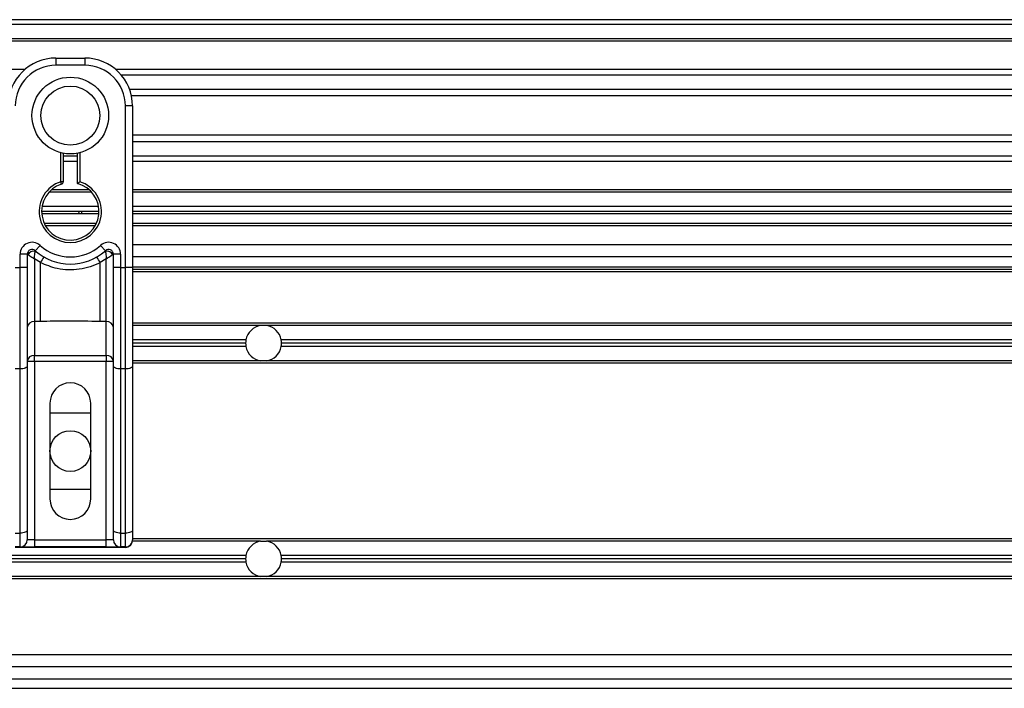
# Model space of a CAD drawing. Header units: millimetres. Extents: x 0 to 420, y 0 to 297.
# Tile 55 of 88: x 147 to 154, y 231 to 236. Entities that reach past the tile are written whole.
import ezdxf

# ---------------------------------------------------------------- set-up
doc = ezdxf.new("R2010")
doc.units = ezdxf.units.MM

msp = doc.modelspace()

# ---------------------------------------------------------------- linework, layer by layer
at = {"color": 7, "linetype": 'Continuous', "lineweight": 25}
for p, q in [((217.24314, 235.84837), (58.0359, 235.84837)), ((217.24314, 235.81299), (58.0359, 235.81299)), ((217.24314, 235.70685), (58.0359, 235.70685)), ((217.24314, 235.68881), (58.0359, 235.68881)), ((147.01001, 235.56533), (147.22228, 235.56533)), ((147.01001, 235.56533), (147.01001, 235.51226)), ((147.22228, 235.51226), (147.01001, 235.51226)), ((147.22228, 235.56533), (147.22228, 235.51226)), ((146.78006, 235.48042), (128.49899, 235.48042)), ((203.63979, 235.48042), (147.45223, 235.48042)), ((203.59906, 235.43937), (147.49296, 235.43937)), ((203.53768, 235.33363), (147.55434, 235.33363)), ((203.52383, 235.28584), (147.56819, 235.28584)), ((147.52301, 234.01798), (147.52301, 235.21154)), ((147.57608, 235.21154), (147.52301, 235.21154)), ((147.57608, 235.21154), (147.57608, 234.89933)), ((203.51594, 234.99573), (147.57608, 234.99573)), ((203.51594, 234.94793), (147.57608, 234.94793)), ((147.04539, 234.652), (147.04539, 234.86652)), ((147.06307, 234.86256), (147.06307, 234.652)), ((147.16921, 234.63873), (147.16921, 234.86256)), ((147.1869, 234.86652), (147.1869, 234.652)), ((147.57608, 234.89933), (147.57608, 234.67464)), ((147.16921, 234.84219), (147.06307, 234.84219)), ((147.16921, 234.80115), (147.06307, 234.80115)), ((203.51594, 234.84219), (147.57608, 234.84219)), ((203.51594, 234.80115), (147.57608, 234.80115)), ((147.05083, 234.63517), (147.04539, 234.652)), ((147.06307, 234.652), (147.04539, 234.652)), ((147.57608, 234.67464), (147.57608, 234.01798)), ((147.27437, 234.57471), (146.95792, 234.57471)), ((147.25615, 234.59275), (146.97614, 234.59275)), ((203.51594, 234.59275), (147.57608, 234.59275)), ((203.51594, 234.57471), (147.57608, 234.57471)), ((147.32842, 234.43319), (146.90387, 234.43319)), ((147.32545, 234.46857), (146.90684, 234.46857)), ((147.17983, 234.4155), (147.18057, 234.43319)), ((147.19826, 234.43319), (147.19758, 234.4155)), ((203.51594, 234.46857), (147.57608, 234.46857)), ((203.51594, 234.43319), (147.57608, 234.43319)), ((147.32768, 234.4155), (146.90461, 234.4155)), ((203.51594, 234.4155), (147.57608, 234.4155)), ((147.30912, 234.34474), (146.92317, 234.34474)), ((147.29998, 234.32705), (146.93231, 234.32705)), ((203.51594, 234.34474), (147.57608, 234.34474)), ((203.51594, 234.32705), (147.57608, 234.32705)), ((146.8567, 234.14312), (146.89207, 234.18268)), ((147.34021, 234.18268), (147.37559, 234.14312)), ((203.51594, 234.18554), (147.57608, 234.18554)), ((146.74466, 234.01798), (146.74466, 234.11675)), ((146.79773, 234.11675), (146.74466, 234.11675)), ((146.79773, 234.11675), (146.79773, 234.01798)), ((146.80282, 234.11305), (146.79773, 234.11305)), ((146.89486, 234.05538), (146.8508, 234.08213)), ((146.8508, 234.08213), (146.8508, 233.62037)), ((147.38149, 234.08213), (147.33742, 234.05538)), ((147.38149, 233.62037), (147.38149, 234.08213)), ((147.43456, 234.11305), (147.42947, 234.11305)), ((147.48763, 234.11675), (147.43456, 234.11675)), ((147.43456, 234.01798), (147.43456, 234.11675)), ((147.48763, 234.11675), (147.48763, 234.01798)), ((203.51594, 234.09709), (147.57608, 234.09709)), ((146.70928, 234.01798), (146.74466, 234.01798)), ((146.79773, 234.01798), (146.74466, 234.01798)), ((146.74466, 233.27038), (146.74466, 234.01798)), ((146.79773, 234.01798), (146.79773, 233.29281)), ((146.89486, 233.62037), (146.89486, 234.05538)), ((147.33742, 233.62037), (147.33742, 234.05538)), ((147.48763, 234.01798), (147.43456, 234.01798)), ((147.43456, 233.29281), (147.43456, 234.01798)), ((147.48763, 234.01798), (147.52301, 234.01798)), ((147.48763, 234.01798), (147.48763, 233.27038)), ((147.57608, 234.01798), (147.52301, 234.01798)), ((147.52301, 233.27038), (147.52301, 234.01798)), ((203.51594, 234.02279), (147.57608, 234.02279)), ((147.57608, 234.01798), (147.57608, 233.29281)), ((203.51594, 234.0051), (147.57608, 234.0051)), ((203.51594, 233.98741), (147.57608, 233.98741)), ((146.89486, 233.62037), (146.8508, 233.62037)), ((146.8508, 233.62037), (146.8508, 233.36989)), ((147.38149, 233.62037), (147.33742, 233.62037)), ((147.38149, 233.36989), (147.38149, 233.62037)), ((158.34737, 233.60708), (147.57608, 233.60708)), ((148.52236, 233.59116), (147.57608, 233.59116)), ((148.56555, 233.59116), (148.52236, 233.59116)), ((158.34281, 233.59116), (148.56555, 233.59116)), ((148.41361, 233.48503), (147.57608, 233.48503)), ((158.31245, 233.48503), (148.6743, 233.48503)), ((148.41128, 233.46026), (147.57608, 233.46026)), ((148.41361, 233.43549), (147.57608, 233.43549)), ((158.29828, 233.43549), (148.6743, 233.43549)), ((158.30537, 233.46026), (148.67663, 233.46026)), ((146.8508, 233.36989), (147.38149, 233.36989)), ((146.8508, 233.32642), (146.8508, 233.36989)), ((147.38149, 233.36989), (147.38149, 233.32642)), ((148.52236, 233.32936), (147.57608, 233.32936)), ((148.56555, 233.32936), (148.52236, 233.32936)), ((158.26792, 233.32936), (148.56555, 233.32936)), ((146.74466, 233.27038), (146.70928, 233.27038)), ((146.74466, 232.05877), (146.74466, 233.27038)), ((146.8508, 233.32642), (146.79773, 233.32642)), ((146.79773, 233.29281), (146.79773, 232.0812)), ((146.8508, 233.32642), (146.8508, 232.00971)), ((147.38149, 233.32642), (146.8508, 233.32642)), ((147.43456, 233.32642), (147.38149, 233.32642)), ((147.38149, 232.00971), (147.38149, 233.32642)), ((147.43456, 232.0812), (147.43456, 233.29281)), ((147.52301, 233.27038), (147.48763, 233.27038)), ((147.48763, 233.27038), (147.48763, 232.05877)), ((147.52301, 232.05877), (147.52301, 233.27038)), ((158.26338, 233.31344), (147.57608, 233.31344)), ((147.57608, 233.29281), (147.57608, 232.0812)), ((146.96578, 233.01802), (146.96578, 232.31043)), ((147.26651, 232.31043), (147.26651, 233.01802)), ((146.96578, 232.94726), (147.26651, 232.94726)), ((147.26651, 232.38119), (146.96578, 232.38119)), ((146.70928, 232.05877), (146.74466, 232.05877)), ((146.74466, 231.95664), (146.74466, 232.05877)), ((146.79773, 232.0812), (146.79773, 232.00971)), ((147.43456, 232.00971), (147.43456, 232.0812)), ((147.48763, 232.05877), (147.52301, 232.05877)), ((147.48763, 232.05877), (147.48763, 231.95664)), ((147.52301, 231.95664), (147.52301, 232.05877)), ((147.57608, 232.0812), (147.57608, 232.00971)), ((146.74466, 231.95664), (146.70928, 231.95664)), ((147.5227, 231.95217), (146.70959, 231.95217)), ((146.74466, 231.95664), (146.8508, 231.95664)), ((146.8508, 232.00971), (146.79773, 232.00971)), ((146.8508, 232.00971), (146.8508, 231.95664)), ((146.8508, 232.00971), (147.38149, 232.00971)), ((147.38149, 231.95664), (146.8508, 231.95664)), ((147.38149, 231.95664), (147.38149, 232.00971)), ((147.43456, 232.00971), (147.38149, 232.00971)), ((147.38149, 231.95664), (147.48763, 231.95664)), ((147.52301, 231.95664), (147.48763, 231.95664)), ((147.5227, 231.95664), (147.5227, 231.95217)), ((148.52236, 231.99909), (147.575, 231.99909)), ((158.03427, 232.01501), (147.57608, 232.01501)), ((148.52236, 231.99909), (148.56555, 231.99909)), ((158.03263, 231.99909), (148.56555, 231.99909)), ((148.41361, 231.89295), (138.55939, 231.89295)), ((158.02172, 231.89295), (148.6743, 231.89295)), ((148.41128, 231.86819), (138.55939, 231.86819)), ((148.41361, 231.84342), (138.55939, 231.84342)), ((158.01663, 231.84342), (148.6743, 231.84342)), ((158.01918, 231.86819), (148.67663, 231.86819)), ((148.52236, 231.73728), (138.55939, 231.73728)), ((148.56555, 231.73728), (148.52236, 231.73728)), ((158.01237, 231.73728), (148.56555, 231.73728)), ((158.01179, 231.72136), (138.55939, 231.72136)), ((158.00345, 231.1606), (138.55939, 231.1606)), ((158.00818, 231.07215), (138.55939, 231.07215)), ((138.55939, 230.9837), (158.01131, 230.9837)), ((138.55939, 230.91294), (158.01687, 230.91294))]:
    msp.add_line(p, q, dxfattribs=at)
at = {"color": 7, "linetype": 'Continuous', "lineweight": 25, "flags": 128}
for points in [[(146.79773, 233.29281), (146.79671, 233.28843), (146.79369, 233.28422), (146.78879, 233.28035), (146.78219, 233.27695), (146.77414, 233.27416), (146.76497, 233.27209), (146.75501, 233.27081), (146.74466, 233.27038)], [(147.48763, 233.27038), (147.47727, 233.27081), (147.46732, 233.27209), (147.45814, 233.27416), (147.4501, 233.27695), (147.4435, 233.28035), (147.4386, 233.28422), (147.43558, 233.28843), (147.43456, 233.29281)], [(147.57608, 233.29281), (147.57506, 233.28843), (147.57204, 233.28422), (147.56713, 233.28035), (147.56053, 233.27695), (147.55249, 233.27416), (147.54332, 233.27209), (147.53336, 233.27081), (147.52301, 233.27038)], [(146.79773, 232.0812), (146.79671, 232.07683), (146.79369, 232.07262), (146.78879, 232.06874), (146.78219, 232.06534), (146.77414, 232.06255), (146.76497, 232.06048), (146.75501, 232.0592), (146.74466, 232.05877)], [(147.48763, 232.05877), (147.47727, 232.0592), (147.46732, 232.06048), (147.45814, 232.06255), (147.4501, 232.06534), (147.4435, 232.06874), (147.4386, 232.07262), (147.43558, 232.07683), (147.43456, 232.0812)], [(147.57608, 232.0812), (147.57506, 232.07683), (147.57204, 232.07262), (147.56713, 232.06874), (147.56053, 232.06534), (147.55249, 232.06255), (147.54332, 232.06048), (147.53336, 232.0592), (147.52301, 232.05877)]]:
    msp.add_lwpolyline(points, dxfattribs=at)
at = {"color": 7, "linetype": 'Continuous', "lineweight": 25}
for centre, radius in [((147.11614, 235.14078), 0.28324), ((147.11614, 235.14078), 0.21786), ((147.11614, 232.66422), 0.15036)]:
    msp.add_circle(centre, radius, dxfattribs=at)
for centre, radius, start, end in [((147.01001, 235.21154), 0.35379, 90, 180), ((147.01001, 235.21154), 0.30072, 90, 180), ((147.22228, 235.21154), 0.35379, 0, 90), ((147.22228, 235.21154), 0.30072, 0, 90), ((147.11614, 234.43319), 0.22997, 107.920213, 72.079787), ((147.11614, 234.43319), 0.21228, 107.920213, 75.522488), ((147.04539, 234.652), 0.01769, 287.920213, 0), ((146.83311, 234.11675), 0.08845, 48.189685, 180), ((147.39918, 234.11675), 0.08845, 0, 131.810315), ((146.83311, 234.11675), 0.03538, 48.189685, 180), ((146.83311, 234.11675), 0.03538, 48.190689, 179.99948), ((146.84411, 234.09283), 0.04598, 75.207531, 153.906305), ((147.11614, 234.43319), 0.38917, 228.189685, 311.810315), ((147.11614, 234.43319), 0.3361, 228.189685, 311.810315), ((147.39918, 234.11675), 0.03538, 0, 131.810315), ((147.39918, 234.11675), 0.03538, 0.00052, 131.809311), ((147.38818, 234.09283), 0.04598, 26.093695, 104.792469), ((147.11449, 233.94171), 0.2473, 141.327049, 152.635406), ((147.1178, 233.94171), 0.2473, 27.364594, 38.672951), ((146.84643, 233.57157), 0.04899, 84.888926, 173.756454), ((147.38585, 233.57157), 0.04899, 6.243546, 95.111074), ((148.54396, 233.46026), 0.13267, 99.366789, 169.241682), ((148.54396, 233.46026), 0.13267, 10.758318, 80.633211), ((148.54396, 233.46026), 0.13267, 169.241682, 180), ((148.54396, 233.46026), 0.13267, 0, 10.758318), ((148.54396, 233.46026), 0.13267, 180, 190.758318), ((148.54396, 233.46026), 0.13267, 190.758318, 260.633211), ((148.54396, 233.46026), 0.13267, 279.366789, 349.241682), ((148.54396, 233.46026), 0.13267, 349.241682, 0), ((146.84643, 233.32109), 0.04899, 84.888926, 173.756454), ((147.38585, 233.32109), 0.04899, 6.243546, 95.111074), ((147.11614, 233.01802), 0.15036, 0, 180), ((147.11614, 232.31043), 0.15036, 180, 0), ((146.74466, 232.00971), 0.05307, 270, 0), ((147.48763, 232.00971), 0.05307, 180, 270), ((147.52301, 232.00971), 0.05307, 270, 0), ((148.54396, 231.86819), 0.13267, 99.366789, 169.241682), ((148.54396, 231.86819), 0.13267, 10.758318, 80.633211), ((148.54396, 231.86819), 0.13267, 169.241682, 180), ((148.54396, 231.86819), 0.13267, 360, 10.758318), ((148.54396, 231.86819), 0.13267, 180, 190.758318), ((148.54396, 231.86819), 0.13267, 190.758318, 260.633211), ((148.54396, 231.86819), 0.13267, 279.366789, 349.241682), ((148.54396, 231.86819), 0.13267, 349.241682, 360)]:
    msp.add_arc(centre, radius, start, end, dxfattribs=at)
msp.add_ellipse((147.5227, 232.00524), major_axis=(0.03753, 0.03753), ratio=0.9999746, start_param=3.9270289, end_param=5.4977491, dxfattribs=at)
for points, knots in [([(147.16921, 234.63873), (147.16936, 234.63884), (147.16964, 234.63906), (147.17181, 234.64074), (147.17512, 234.64326), (147.17988, 234.64684), (147.18403, 234.64991), (147.1865, 234.65171), (147.18686, 234.65197), (147.1869, 234.652)], [0, 0, 0, 0, 0.16194992, 0.32336195, 0.4972773, 0.7062892, 0.9573608, 0.99480442, 1, 1, 1, 1]), ([(146.8508, 234.08213), (146.8508, 234.08222), (146.85081, 234.08242), (146.85083, 234.08272), (146.85085, 234.0831), (146.85088, 234.08364), (146.85093, 234.08447), (146.85101, 234.08578), (146.85113, 234.08782), (146.85133, 234.09106), (146.8517, 234.0964), (146.85249, 234.10671), (146.85345, 234.11687), (146.85474, 234.12868), (146.85538, 234.13361), (146.85585, 234.13728)], [0, 0, 0, 0, 0.004266, 0.0088901, 0.0138063, 0.0214465, 0.0333306, 0.0518502, 0.0808258, 0.1265764, 0.2004509, 0.327518, 0.6126852, 0.71116, 1, 1, 1, 1]), ([(146.8567, 234.14312), (146.85668, 234.14307), (146.85664, 234.14293), (146.85639, 234.14127), (146.85602, 234.13854), (146.85585, 234.13728)], [0, 0, 0, 0, 0.1978945, 0.6297578, 1, 1, 1, 1]), ([(147.37559, 234.14312), (147.37562, 234.14299), (147.37568, 234.14271), (147.376, 234.14056), (147.37631, 234.13825), (147.37644, 234.13728)], [0, 0, 0, 0, 0.3358482, 0.722383, 1, 1, 1, 1]), ([(147.37644, 234.13728), (147.37691, 234.13361), (147.37754, 234.12868), (147.37883, 234.11687), (147.3798, 234.10671), (147.38059, 234.0964), (147.38095, 234.09106), (147.38116, 234.08782), (147.38128, 234.08578), (147.38136, 234.08447), (147.38141, 234.08364), (147.38144, 234.0831), (147.38146, 234.08272), (147.38147, 234.08242), (147.38148, 234.08222), (147.38149, 234.08213)], [0, 0, 0, 0, 0.28884002, 0.38731484, 0.67248202, 0.79954912, 0.87342364, 0.91917425, 0.94814978, 0.9666694, 0.97855354, 0.98619373, 0.99110991, 0.99573404, 1, 1, 1, 1]), ([(146.80282, 234.11305), (146.80173, 234.11384), (146.79939, 234.11554), (146.79793, 234.11661), (146.79778, 234.11672), (146.79773, 234.11675)], [0, 0, 0, 0, 0.3727547, 0.8035537, 1, 1, 1, 1]), ([(146.8508, 234.08213), (146.85072, 234.08218), (146.85059, 234.08226), (146.85038, 234.08238), (146.85016, 234.08252), (146.84982, 234.08273), (146.84929, 234.08306), (146.84849, 234.08355), (146.84726, 234.08431), (146.84537, 234.08548), (146.84241, 234.0873), (146.83766, 234.09025), (146.8289, 234.09573), (146.82034, 234.10122), (146.8103, 234.10785), (146.80602, 234.11083), (146.80282, 234.11305)], [0, 0, 0, 0, 0.00419055, 0.00685655, 0.01050099, 0.01608276, 0.02463309, 0.03773692, 0.0578443, 0.08879626, 0.13682222, 0.21288297, 0.34057388, 0.61171574, 0.70987367, 1, 1, 1, 1]), ([(147.42947, 234.11305), (147.42627, 234.11083), (147.42199, 234.10785), (147.41195, 234.10122), (147.40339, 234.09573), (147.39462, 234.09025), (147.38987, 234.0873), (147.38692, 234.08548), (147.38503, 234.08431), (147.3838, 234.08355), (147.383, 234.08306), (147.38247, 234.08273), (147.38213, 234.08252), (147.3819, 234.08238), (147.3817, 234.08226), (147.38157, 234.08218), (147.38149, 234.08213)], [0, 0, 0, 0, 0.29012633, 0.38828426, 0.65942612, 0.78711703, 0.86317778, 0.91120374, 0.9421557, 0.96226308, 0.97536691, 0.98391724, 0.98949901, 0.99314345, 0.99580945, 1, 1, 1, 1]), ([(147.43456, 234.11675), (147.43443, 234.11666), (147.43416, 234.11647), (147.43229, 234.11509), (147.43031, 234.11366), (147.42947, 234.11305)], [0, 0, 0, 0, 0.3336844, 0.7201517, 1, 1, 1, 1]), ([(147.33742, 234.05538), (147.31297, 234.04422), (147.26337, 234.02159), (147.18343, 234.00364), (147.10121, 233.99908), (147.00222, 234.00987), (146.93572, 234.03806), (146.89486, 234.05538)], [0, 0, 0, 0, 0.1753478, 0.3555794, 0.5310184, 0.7118811, 1, 1, 1, 1]), ([(147.33742, 233.62037), (147.25476, 233.62197), (147.10723, 233.62483), (146.95972, 233.62173), (146.89486, 233.62037)], [0, 0, 0, 0, 0.5602827, 1, 1, 1, 1])]:
    msp.add_open_spline(points, degree=3, knots=knots, dxfattribs=at)

doc.saveas('drawing.dxf')
